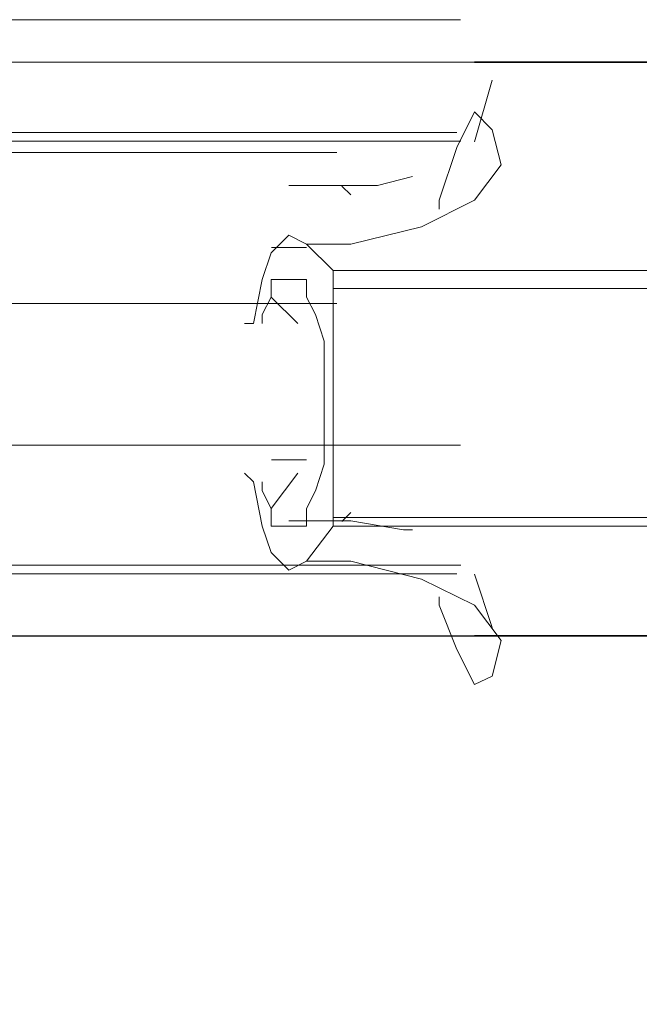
# Model space of a CAD drawing. Extents: x 44 to 177, y -263 to -14.
# Tile 77 of 256: x 127.31 to 128.63, y -192.18 to -190.07. Entities that reach past the tile are written whole.
import ezdxf

# ---------------------------------------------------------------- set-up
doc = ezdxf.new("R2010")
doc.units = 0
doc.header["$MEASUREMENT"] = 0
doc.layers.add('Livello 1', color=7, linetype='Continuous', lineweight=0)

# ---------------------------------------------------------------- blocks, each defined once
blk = doc.blocks.new('Block_0')
at = {"layer": 'Livello 1', "color": 250, "lineweight": 9, "true_color": 0x333333}
for points, knots in [([(128.2497, -190.0716), (128.2497, -190.0716), (128.0607, -190.0716), (128.0607, -190.0716), (128.0607, -190.0716), (126.7517, -190.0716), (126.7517, -190.0716), (126.7517, -190.0716), (125.4237, -190.0716), (125.4237, -190.0716), (125.4237, -190.0716), (124.0957, -190.0716), (124.0957, -190.0716), (124.0957, -190.0716), (122.7677, -190.0716), (122.7677, -190.0716), (122.7677, -190.0716), (121.4207, -190.0716), (121.4207, -190.0716), (121.4207, -190.0716), (120.0737, -190.0716), (120.0737, -190.0716), (120.0737, -190.0716), (118.7457, -190.0716), (118.7457, -190.0716), (118.7457, -190.0716), (117.3797, -190.0716), (117.3797, -190.0716), (117.3797, -190.0716), (116.0337, -190.0716), (116.0337, -190.0716), (116.0337, -190.0716), (114.6867, -190.0716), (114.6867, -190.0716), (114.6867, -190.0716), (113.3397, -190.0716), (113.3397, -190.0716), (113.3397, -190.0716), (111.9927, -190.0716), (111.9927, -190.0716), (111.9927, -190.0716), (110.6457, -190.0716), (110.6457, -190.0716), (110.6457, -190.0716), (109.3177, -190.0716), (109.3177, -190.0716), (109.3177, -190.0716), (107.9707, -190.0716), (107.9707, -190.0716), (107.9707, -190.0716), (106.6427, -190.0716), (106.6427, -190.0716), (106.6427, -190.0716), (105.3337, -190.0716), (105.3337, -190.0716), (105.3337, -190.0716), (104.0257, -190.0716), (104.0257, -190.0716), (104.0257, -190.0716), (103.8167, -190.0716), (103.8167, -190.0716)], [0, 0, 0, 0, 1, 1, 1, 2, 2, 2, 3, 3, 3, 4, 4, 4, 5, 5, 5, 6, 6, 6, 7, 7, 7, 8, 8, 8, 9, 9, 9, 10, 10, 10, 11, 11, 11, 12, 12, 12, 13, 13, 13, 14, 14, 14, 15, 15, 15, 16, 16, 16, 17, 17, 17, 18, 18, 18, 19, 19, 19, 20, 20, 20, 20]), ([(128.2973, -190.1625), (128.2973, -190.1625), (128.0323, -190.1625), (128.0323, -190.1625), (128.0323, -190.1625), (126.7083, -190.1625), (126.7083, -190.1625), (126.7083, -190.1625), (125.4023, -190.1625), (125.4023, -190.1625), (125.4023, -190.1625), (124.0773, -190.1625), (124.0773, -190.1625), (124.0773, -190.1625), (122.7523, -190.1625), (122.7523, -190.1625), (122.7523, -190.1625), (121.4083, -190.1625), (121.4083, -190.1625), (121.4083, -190.1625), (120.0643, -190.1625), (120.0643, -190.1625), (120.0643, -190.1625), (118.7213, -190.1625), (118.7213, -190.1625), (118.7213, -190.1625), (117.3773, -190.1625), (117.3773, -190.1625), (117.3773, -190.1625), (116.0333, -190.1625), (116.0333, -190.1625), (116.0333, -190.1625), (114.6893, -190.1625), (114.6893, -190.1625), (114.6893, -190.1625), (113.3453, -190.1625), (113.3453, -190.1625), (113.3453, -190.1625), (112.0023, -190.1625), (112.0023, -190.1625), (112.0023, -190.1625), (110.6583, -190.1625), (110.6583, -190.1625), (110.6583, -190.1625), (109.3333, -190.1625), (109.3333, -190.1625), (109.3333, -190.1625), (108.0083, -190.1625), (108.0083, -190.1625), (108.0083, -190.1625), (106.6833, -190.1625), (106.6833, -190.1625), (106.6833, -190.1625), (105.3583, -190.1625), (105.3583, -190.1625), (105.3583, -190.1625), (104.0533, -190.1625), (104.0533, -190.1625), (104.0533, -190.1625), (103.7883, -190.1625), (103.7883, -190.1625)], [0, 0, 0, 0, 1, 1, 1, 2, 2, 2, 3, 3, 3, 4, 4, 4, 5, 5, 5, 6, 6, 6, 7, 7, 7, 8, 8, 8, 9, 9, 9, 10, 10, 10, 11, 11, 11, 12, 12, 12, 13, 13, 13, 14, 14, 14, 15, 15, 15, 16, 16, 16, 17, 17, 17, 18, 18, 18, 19, 19, 19, 20, 20, 20, 20]), ([(128.2796, -190.2694), (128.2796, -190.2694), (128.2416, -190.3454), (128.2416, -190.3454), (128.2416, -190.3454), (128.2036, -190.4584), (128.2036, -190.4584), (128.2036, -190.4584), (128.2036, -190.4774), (128.2036, -190.4774)], [0, 0, 0, 0, 1, 1, 1, 2, 2, 2, 3, 3, 3, 3]), ([(128.3176, -190.3074), (128.3176, -190.3074), (128.3366, -190.3824), (128.3366, -190.3824), (128.3366, -190.3824), (128.2796, -190.4584), (128.2796, -190.4584), (128.2796, -190.4584), (128.1656, -190.5154), (128.1656, -190.5154), (128.1656, -190.5154), (128.0146, -190.5524), (128.0146, -190.5524)], [0, 0, 0, 0, 1, 1, 1, 2, 2, 2, 3, 3, 3, 4, 4, 4, 4]), ([(128.2499, -190.3323), (128.2499, -190.3323), (128.0599, -190.3323), (128.0599, -190.3323), (128.0599, -190.3323), (126.7519, -190.3323), (126.7519, -190.3323), (126.7519, -190.3323), (125.4239, -190.3323), (125.4239, -190.3323), (125.4239, -190.3323), (124.0959, -190.3323), (124.0959, -190.3323), (124.0959, -190.3323), (122.7679, -190.3323), (122.7679, -190.3323), (122.7679, -190.3323), (121.4209, -190.3323), (121.4209, -190.3323), (121.4209, -190.3323), (120.0739, -190.3323), (120.0739, -190.3323), (120.0739, -190.3323), (118.7269, -190.3323), (118.7269, -190.3323), (118.7269, -190.3323), (117.3799, -190.3323), (117.3799, -190.3323), (117.3799, -190.3323), (116.0329, -190.3323), (116.0329, -190.3323), (116.0329, -190.3323), (114.6869, -190.3323), (114.6869, -190.3323), (114.6869, -190.3323), (113.3399, -190.3323), (113.3399, -190.3323), (113.3399, -190.3323), (111.9929, -190.3323), (111.9929, -190.3323), (111.9929, -190.3323), (110.6459, -190.3323), (110.6459, -190.3323), (110.6459, -190.3323), (109.3179, -190.3323), (109.3179, -190.3323), (109.3179, -190.3323), (107.9709, -190.3323), (107.9709, -190.3323), (107.9709, -190.3323), (106.6429, -190.3323), (106.6429, -190.3323), (106.6429, -190.3323), (105.3339, -190.3323), (105.3339, -190.3323), (105.3339, -190.3323), (104.0249, -190.3323), (104.0249, -190.3323), (104.0249, -190.3323), (103.8169, -190.3323), (103.8169, -190.3323)], [0, 0, 0, 0, 1, 1, 1, 2, 2, 2, 3, 3, 3, 4, 4, 4, 5, 5, 5, 6, 6, 6, 7, 7, 7, 8, 8, 8, 9, 9, 9, 10, 10, 10, 11, 11, 11, 12, 12, 12, 13, 13, 13, 14, 14, 14, 15, 15, 15, 16, 16, 16, 17, 17, 17, 18, 18, 18, 19, 19, 19, 20, 20, 20, 20]), ([(103.8443, -190.3135), (103.8443, -190.3135), (104.1093, -190.3135), (104.1093, -190.3135), (104.1093, -190.3135), (105.4153, -190.3135), (105.4153, -190.3135), (105.4153, -190.3135), (106.7213, -190.3135), (106.7213, -190.3135), (106.7213, -190.3135), (108.0273, -190.3135), (108.0273, -190.3135), (108.0273, -190.3135), (109.3523, -190.3135), (109.3523, -190.3135), (109.3523, -190.3135), (110.6963, -190.3135), (110.6963, -190.3135), (110.6963, -190.3135), (112.0213, -190.3135), (112.0213, -190.3135), (112.0213, -190.3135), (113.3643, -190.3135), (113.3643, -190.3135), (113.3643, -190.3135), (114.6893, -190.3135), (114.6893, -190.3135), (114.6893, -190.3135), (116.0333, -190.3135), (116.0333, -190.3135), (116.0333, -190.3135), (117.3773, -190.3135), (117.3773, -190.3135), (117.3773, -190.3135), (118.7213, -190.3135), (118.7213, -190.3135), (118.7213, -190.3135), (120.0453, -190.3135), (120.0453, -190.3135), (120.0453, -190.3135), (121.3893, -190.3135), (121.3893, -190.3135), (121.3893, -190.3135), (122.7143, -190.3135), (122.7143, -190.3135), (122.7143, -190.3135), (124.0393, -190.3135), (124.0393, -190.3135), (124.0393, -190.3135), (125.3643, -190.3135), (125.3643, -190.3135), (125.3643, -190.3135), (126.6703, -190.3135), (126.6703, -190.3135), (126.6703, -190.3135), (127.9763, -190.3135), (127.9763, -190.3135), (127.9763, -190.3135), (128.2413, -190.3135), (128.2413, -190.3135)], [0, 0, 0, 0, 1, 1, 1, 2, 2, 2, 3, 3, 3, 4, 4, 4, 5, 5, 5, 6, 6, 6, 7, 7, 7, 8, 8, 8, 9, 9, 9, 10, 10, 10, 11, 11, 11, 12, 12, 12, 13, 13, 13, 14, 14, 14, 15, 15, 15, 16, 16, 16, 17, 17, 17, 18, 18, 18, 19, 19, 19, 20, 20, 20, 20]), ([(127.9847, -190.3566), (127.9847, -190.3566), (127.5677, -190.3566), (127.5677, -190.3566), (127.5677, -190.3566), (126.9227, -190.3566), (126.9227, -190.3566), (126.9227, -190.3566), (126.3717, -190.3566), (126.3717, -190.3566), (126.3717, -190.3566), (125.9167, -190.3566), (125.9167, -190.3566), (125.9167, -190.3566), (125.5377, -190.3566), (125.5377, -190.3566), (125.5377, -190.3566), (124.1527, -190.3566), (124.1527, -190.3566), (124.1527, -190.3566), (121.5917, -190.3566), (121.5917, -190.3566), (121.5917, -190.3566), (120.0547, -190.3566), (120.0547, -190.3566), (120.0547, -190.3566), (118.5377, -190.3566), (118.5377, -190.3566), (118.5377, -190.3566), (117.0957, -190.3566), (117.0957, -190.3566), (117.0957, -190.3566), (116.0147, -190.3566), (116.0147, -190.3566), (116.0147, -190.3566), (114.8377, -190.3566), (114.8377, -190.3566), (114.8377, -190.3566), (113.5857, -190.3566), (113.5857, -190.3566), (113.5857, -190.3566), (112.3717, -190.3566), (112.3717, -190.3566), (112.3717, -190.3566), (111.2907, -190.3566), (111.2907, -190.3566), (111.2907, -190.3566), (110.8547, -190.3566), (110.8547, -190.3566), (110.8547, -190.3566), (110.3427, -190.3566), (110.3427, -190.3566), (110.3427, -190.3566), (109.7167, -190.3566), (109.7167, -190.3566), (109.7167, -190.3566), (108.9957, -190.3566), (108.9957, -190.3566), (108.9957, -190.3566), (108.1607, -190.3566), (108.1607, -190.3566), (108.1607, -190.3566), (107.2307, -190.3566), (107.2307, -190.3566), (107.2307, -190.3566), (106.2257, -190.3566), (106.2257, -190.3566), (106.2257, -190.3566), (105.1067, -190.3566), (105.1067, -190.3566), (105.1067, -190.3566), (104.0817, -190.3566), (104.0817, -190.3566)], [0, 0, 0, 0, 1, 1, 1, 2, 2, 2, 3, 3, 3, 4, 4, 4, 5, 5, 5, 6, 6, 6, 7, 7, 7, 8, 8, 8, 9, 9, 9, 10, 10, 10, 11, 11, 11, 12, 12, 12, 13, 13, 13, 14, 14, 14, 15, 15, 15, 16, 16, 16, 17, 17, 17, 18, 18, 18, 19, 19, 19, 20, 20, 20, 21, 21, 21, 22, 22, 22, 23, 23, 23, 24, 24, 24, 24]), ([(128.1466, -190.4077), (128.1466, -190.4077), (128.0716, -190.4267), (128.0716, -190.4267), (128.0716, -190.4267), (127.9956, -190.4267), (127.9956, -190.4267)], [0, 0, 0, 0, 1, 1, 1, 2, 2, 2, 2]), ([(127.9196, -190.5524), (127.9196, -190.5524), (127.8816, -190.5334), (127.8816, -190.5334), (127.8816, -190.5334), (127.8436, -190.5714), (127.8436, -190.5714), (127.8436, -190.5714), (127.8246, -190.6284), (127.8246, -190.6284), (127.8246, -190.6284), (127.8056, -190.7224), (127.8056, -190.7224), (127.8056, -190.7224), (127.7866, -190.7224), (127.7866, -190.7224)], [0, 0, 0, 0, 1, 1, 1, 2, 2, 2, 3, 3, 3, 4, 4, 4, 5, 5, 5, 5]), ([(127.8436, -190.6664), (127.8436, -190.6664), (127.8436, -190.6474), (127.8436, -190.6474), (127.8436, -190.6474), (127.8436, -190.6284), (127.8436, -190.6284), (127.8436, -190.6284), (127.8626, -190.6284), (127.8626, -190.6284)], [0, 0, 0, 0, 1, 1, 1, 2, 2, 2, 3, 3, 3, 3]), ([(127.9006, -190.6284), (127.9006, -190.6284), (127.9006, -190.6284), (127.9006, -190.6284), (127.9006, -190.6284), (127.8816, -190.6284), (127.8816, -190.6284), (127.8816, -190.6284), (127.8626, -190.6284), (127.8626, -190.6284)], [0, 0, 0, 0, 1, 1, 1, 2, 2, 2, 3, 3, 3, 3]), ([(127.9196, -190.6284), (127.9196, -190.6284), (127.9196, -190.6284), (127.9196, -190.6284), (127.9196, -190.6284), (127.9196, -190.6474), (127.9196, -190.6474), (127.9196, -190.6474), (127.9196, -190.6664), (127.9196, -190.6664)], [0, 0, 0, 0, 1, 1, 1, 2, 2, 2, 3, 3, 3, 3]), ([(127.9766, -190.6474), (127.9766, -190.6474), (127.9766, -190.6284), (127.9766, -190.6284), (127.9766, -190.6284), (127.9766, -190.6094), (127.9766, -190.6094)], [0, 0, 0, 0, 1, 1, 1, 2, 2, 2, 2]), ([(127.8436, -190.6664), (127.8436, -190.6664), (127.8246, -190.7034), (127.8246, -190.7034), (127.8246, -190.7034), (127.8246, -190.7224), (127.8246, -190.7224)], [0, 0, 0, 0, 1, 1, 1, 2, 2, 2, 2]), ([(127.9196, -191.1194), (127.9196, -191.1194), (127.9386, -191.0814), (127.9386, -191.0814), (127.9386, -191.0814), (127.9576, -191.0244), (127.9576, -191.0244), (127.9576, -191.0244), (127.9576, -190.9684), (127.9576, -190.9684), (127.9576, -190.9684), (127.9576, -190.8924), (127.9576, -190.8924), (127.9576, -190.8924), (127.9576, -190.8174), (127.9576, -190.8174), (127.9576, -190.8174), (127.9576, -190.7604), (127.9576, -190.7604), (127.9576, -190.7604), (127.9386, -190.7034), (127.9386, -190.7034), (127.9386, -190.7034), (127.9196, -190.6664), (127.9196, -190.6664)], [0, 0, 0, 0, 1, 1, 1, 2, 2, 2, 3, 3, 3, 4, 4, 4, 5, 5, 5, 6, 6, 6, 7, 7, 7, 8, 8, 8, 8]), ([(104.0817, -190.6796), (104.0817, -190.6796), (104.6507, -190.6796), (104.6507, -190.6796), (104.6507, -190.6796), (105.2967, -190.6796), (105.2967, -190.6796), (105.2967, -190.6796), (105.8467, -190.6796), (105.8467, -190.6796), (105.8467, -190.6796), (106.3207, -190.6796), (106.3207, -190.6796), (106.3207, -190.6796), (106.6807, -190.6796), (106.6807, -190.6796), (106.6807, -190.6796), (108.0657, -190.6796), (108.0657, -190.6796), (108.0657, -190.6796), (110.6267, -190.6796), (110.6267, -190.6796), (110.6267, -190.6796), (112.1637, -190.6796), (112.1637, -190.6796), (112.1637, -190.6796), (113.6807, -190.6796), (113.6807, -190.6796), (113.6807, -190.6796), (115.1227, -190.6796), (115.1227, -190.6796), (115.1227, -190.6796), (116.2037, -190.6796), (116.2037, -190.6796), (116.2037, -190.6796), (117.3797, -190.6796), (117.3797, -190.6796), (117.3797, -190.6796), (118.6327, -190.6796), (118.6327, -190.6796), (118.6327, -190.6796), (119.8467, -190.6796), (119.8467, -190.6796), (119.8467, -190.6796), (120.9277, -190.6796), (120.9277, -190.6796), (120.9277, -190.6796), (121.3637, -190.6796), (121.3637, -190.6796), (121.3637, -190.6796), (121.8757, -190.6796), (121.8757, -190.6796), (121.8757, -190.6796), (122.5027, -190.6796), (122.5027, -190.6796), (122.5027, -190.6796), (123.2227, -190.6796), (123.2227, -190.6796), (123.2227, -190.6796), (124.0577, -190.6796), (124.0577, -190.6796), (124.0577, -190.6796), (124.9877, -190.6796), (124.9877, -190.6796), (124.9877, -190.6796), (125.9927, -190.6796), (125.9927, -190.6796), (125.9927, -190.6796), (127.1117, -190.6796), (127.1117, -190.6796), (127.1117, -190.6796), (127.9847, -190.6796), (127.9847, -190.6796)], [0, 0, 0, 0, 1, 1, 1, 2, 2, 2, 3, 3, 3, 4, 4, 4, 5, 5, 5, 6, 6, 6, 7, 7, 7, 8, 8, 8, 9, 9, 9, 10, 10, 10, 11, 11, 11, 12, 12, 12, 13, 13, 13, 14, 14, 14, 15, 15, 15, 16, 16, 16, 17, 17, 17, 18, 18, 18, 19, 19, 19, 20, 20, 20, 21, 21, 21, 22, 22, 22, 23, 23, 23, 24, 24, 24, 24]), ([(103.8167, -190.9836), (103.8167, -190.9836), (104.0257, -190.9836), (104.0257, -190.9836), (104.0257, -190.9836), (105.3337, -190.9836), (105.3337, -190.9836), (105.3337, -190.9836), (106.6427, -190.9836), (106.6427, -190.9836), (106.6427, -190.9836), (107.9707, -190.9836), (107.9707, -190.9836), (107.9707, -190.9836), (109.3177, -190.9836), (109.3177, -190.9836), (109.3177, -190.9836), (110.6457, -190.9836), (110.6457, -190.9836), (110.6457, -190.9836), (111.9927, -190.9836), (111.9927, -190.9836), (111.9927, -190.9836), (113.3397, -190.9836), (113.3397, -190.9836), (113.3397, -190.9836), (114.6867, -190.9836), (114.6867, -190.9836), (114.6867, -190.9836), (116.0337, -190.9836), (116.0337, -190.9836), (116.0337, -190.9836), (117.3797, -190.9836), (117.3797, -190.9836), (117.3797, -190.9836), (118.7457, -190.9836), (118.7457, -190.9836), (118.7457, -190.9836), (120.0737, -190.9836), (120.0737, -190.9836), (120.0737, -190.9836), (121.4207, -190.9836), (121.4207, -190.9836), (121.4207, -190.9836), (122.7677, -190.9836), (122.7677, -190.9836), (122.7677, -190.9836), (124.0957, -190.9836), (124.0957, -190.9836), (124.0957, -190.9836), (125.4237, -190.9836), (125.4237, -190.9836), (125.4237, -190.9836), (126.7517, -190.9836), (126.7517, -190.9836), (126.7517, -190.9836), (128.0607, -190.9836), (128.0607, -190.9836), (128.0607, -190.9836), (128.2497, -190.9836), (128.2497, -190.9836)], [0, 0, 0, 0, 1, 1, 1, 2, 2, 2, 3, 3, 3, 4, 4, 4, 5, 5, 5, 6, 6, 6, 7, 7, 7, 8, 8, 8, 9, 9, 9, 10, 10, 10, 11, 11, 11, 12, 12, 12, 13, 13, 13, 14, 14, 14, 15, 15, 15, 16, 16, 16, 17, 17, 17, 18, 18, 18, 19, 19, 19, 20, 20, 20, 20]), ([(127.7866, -191.0434), (127.7866, -191.0434), (127.8056, -191.0624), (127.8056, -191.0624), (127.8056, -191.0624), (127.8246, -191.1574), (127.8246, -191.1574), (127.8246, -191.1574), (127.8436, -191.2134), (127.8436, -191.2134), (127.8436, -191.2134), (127.8816, -191.2514), (127.8816, -191.2514), (127.8816, -191.2514), (127.9196, -191.2324), (127.9196, -191.2324)], [0, 0, 0, 0, 1, 1, 1, 2, 2, 2, 3, 3, 3, 4, 4, 4, 5, 5, 5, 5]), ([(127.8246, -191.0624), (127.8246, -191.0624), (127.8246, -191.0814), (127.8246, -191.0814), (127.8246, -191.0814), (127.8436, -191.1194), (127.8436, -191.1194)], [0, 0, 0, 0, 1, 1, 1, 2, 2, 2, 2]), ([(127.8626, -191.1574), (127.8626, -191.1574), (127.8436, -191.1574), (127.8436, -191.1574), (127.8436, -191.1574), (127.8436, -191.1384), (127.8436, -191.1384), (127.8436, -191.1384), (127.8436, -191.1194), (127.8436, -191.1194)], [0, 0, 0, 0, 1, 1, 1, 2, 2, 2, 3, 3, 3, 3]), ([(127.9196, -191.1194), (127.9196, -191.1194), (127.9196, -191.1194), (127.9196, -191.1194), (127.9196, -191.1194), (127.9196, -191.1384), (127.9196, -191.1384), (127.9196, -191.1384), (127.9196, -191.1574), (127.9196, -191.1574)], [0, 0, 0, 0, 1, 1, 1, 2, 2, 2, 3, 3, 3, 3]), ([(127.9766, -191.1574), (127.9766, -191.1574), (127.9766, -191.1574), (127.9766, -191.1574), (127.9766, -191.1574), (127.9766, -191.1384), (127.9766, -191.1384)], [0, 0, 0, 0, 1, 1, 1, 2, 2, 2, 2]), ([(127.9956, -191.1457), (127.9956, -191.1457), (128.0146, -191.1457), (128.0146, -191.1457), (128.0146, -191.1457), (128.1276, -191.1647), (128.1276, -191.1647), (128.1276, -191.1647), (128.1466, -191.1647), (128.1466, -191.1647)], [0, 0, 0, 0, 1, 1, 1, 2, 2, 2, 3, 3, 3, 3]), ([(127.9006, -191.1574), (127.9006, -191.1574), (127.8816, -191.1574), (127.8816, -191.1574), (127.8816, -191.1574), (127.8626, -191.1574), (127.8626, -191.1574)], [0, 0, 0, 0, 1, 1, 1, 2, 2, 2, 2]), ([(127.8626, -191.1574), (127.8626, -191.1574), (127.8626, -191.1574), (127.8626, -191.1574), (127.8626, -191.1574), (127.8816, -191.1574), (127.8816, -191.1574), (127.8816, -191.1574), (127.9006, -191.1574), (127.9006, -191.1574)], [0, 0, 0, 0, 1, 1, 1, 2, 2, 2, 3, 3, 3, 3]), ([(128.2499, -191.2403), (128.2499, -191.2403), (128.0599, -191.2403), (128.0599, -191.2403), (128.0599, -191.2403), (126.7519, -191.2403), (126.7519, -191.2403), (126.7519, -191.2403), (125.4239, -191.2403), (125.4239, -191.2403), (125.4239, -191.2403), (124.0959, -191.2403), (124.0959, -191.2403), (124.0959, -191.2403), (122.7679, -191.2403), (122.7679, -191.2403), (122.7679, -191.2403), (121.4209, -191.2403), (121.4209, -191.2403), (121.4209, -191.2403), (120.0739, -191.2403), (120.0739, -191.2403), (120.0739, -191.2403), (118.7269, -191.2403), (118.7269, -191.2403), (118.7269, -191.2403), (117.3799, -191.2403), (117.3799, -191.2403), (117.3799, -191.2403), (116.0329, -191.2403), (116.0329, -191.2403), (116.0329, -191.2403), (114.6869, -191.2403), (114.6869, -191.2403), (114.6869, -191.2403), (113.3399, -191.2403), (113.3399, -191.2403), (113.3399, -191.2403), (111.9929, -191.2403), (111.9929, -191.2403), (111.9929, -191.2403), (110.6459, -191.2403), (110.6459, -191.2403), (110.6459, -191.2403), (109.3179, -191.2403), (109.3179, -191.2403), (109.3179, -191.2403), (107.9709, -191.2403), (107.9709, -191.2403), (107.9709, -191.2403), (106.6429, -191.2403), (106.6429, -191.2403), (106.6429, -191.2403), (105.3339, -191.2403), (105.3339, -191.2403), (105.3339, -191.2403), (104.0249, -191.2403), (104.0249, -191.2403), (104.0249, -191.2403), (103.8169, -191.2403), (103.8169, -191.2403)], [0, 0, 0, 0, 1, 1, 1, 2, 2, 2, 3, 3, 3, 4, 4, 4, 5, 5, 5, 6, 6, 6, 7, 7, 7, 8, 8, 8, 9, 9, 9, 10, 10, 10, 11, 11, 11, 12, 12, 12, 13, 13, 13, 14, 14, 14, 15, 15, 15, 16, 16, 16, 17, 17, 17, 18, 18, 18, 19, 19, 19, 20, 20, 20, 20]), ([(128.0146, -191.2324), (128.0146, -191.2324), (128.0146, -191.2324), (128.0146, -191.2324), (128.0146, -191.2324), (128.1656, -191.2704), (128.1656, -191.2704), (128.1656, -191.2704), (128.2796, -191.3264), (128.2796, -191.3264), (128.2796, -191.3264), (128.3366, -191.4024), (128.3366, -191.4024), (128.3366, -191.4024), (128.3176, -191.4784), (128.3176, -191.4784)], [0, 0, 0, 0, 1, 1, 1, 2, 2, 2, 3, 3, 3, 4, 4, 4, 5, 5, 5, 5]), ([(103.8443, -191.2595), (103.8443, -191.2595), (104.1093, -191.2595), (104.1093, -191.2595), (104.1093, -191.2595), (105.4153, -191.2595), (105.4153, -191.2595), (105.4153, -191.2595), (106.7213, -191.2595), (106.7213, -191.2595), (106.7213, -191.2595), (108.0273, -191.2595), (108.0273, -191.2595), (108.0273, -191.2595), (109.3523, -191.2595), (109.3523, -191.2595), (109.3523, -191.2595), (110.6963, -191.2595), (110.6963, -191.2595), (110.6963, -191.2595), (112.0213, -191.2595), (112.0213, -191.2595), (112.0213, -191.2595), (113.3643, -191.2595), (113.3643, -191.2595), (113.3643, -191.2595), (114.6893, -191.2595), (114.6893, -191.2595), (114.6893, -191.2595), (116.0333, -191.2595), (116.0333, -191.2595), (116.0333, -191.2595), (117.3773, -191.2595), (117.3773, -191.2595), (117.3773, -191.2595), (118.7213, -191.2595), (118.7213, -191.2595), (118.7213, -191.2595), (120.0453, -191.2595), (120.0453, -191.2595), (120.0453, -191.2595), (121.3893, -191.2595), (121.3893, -191.2595), (121.3893, -191.2595), (122.7143, -191.2595), (122.7143, -191.2595), (122.7143, -191.2595), (124.0393, -191.2595), (124.0393, -191.2595), (124.0393, -191.2595), (125.3643, -191.2595), (125.3643, -191.2595), (125.3643, -191.2595), (126.6703, -191.2595), (126.6703, -191.2595), (126.6703, -191.2595), (127.9763, -191.2595), (127.9763, -191.2595), (127.9763, -191.2595), (128.2413, -191.2595), (128.2413, -191.2595)], [0, 0, 0, 0, 1, 1, 1, 2, 2, 2, 3, 3, 3, 4, 4, 4, 5, 5, 5, 6, 6, 6, 7, 7, 7, 8, 8, 8, 9, 9, 9, 10, 10, 10, 11, 11, 11, 12, 12, 12, 13, 13, 13, 14, 14, 14, 15, 15, 15, 16, 16, 16, 17, 17, 17, 18, 18, 18, 19, 19, 19, 20, 20, 20, 20]), ([(128.2036, -191.3084), (128.2036, -191.3084), (128.2036, -191.3264), (128.2036, -191.3264), (128.2036, -191.3264), (128.2416, -191.4214), (128.2416, -191.4214), (128.2416, -191.4214), (128.2796, -191.4964), (128.2796, -191.4964)], [0, 0, 0, 0, 1, 1, 1, 2, 2, 2, 3, 3, 3, 3]), ([(103.7599, -191.3923), (103.7599, -191.3923), (104.0249, -191.3923), (104.0249, -191.3923), (104.0249, -191.3923), (105.3339, -191.3923), (105.3339, -191.3923), (105.3339, -191.3923), (106.6619, -191.3923), (106.6619, -191.3923), (106.6619, -191.3923), (107.9899, -191.3923), (107.9899, -191.3923), (107.9899, -191.3923), (109.3179, -191.3923), (109.3179, -191.3923), (109.3179, -191.3923), (110.6459, -191.3923), (110.6459, -191.3923), (110.6459, -191.3923), (111.9929, -191.3923), (111.9929, -191.3923), (111.9929, -191.3923), (113.3399, -191.3923), (113.3399, -191.3923), (113.3399, -191.3923), (114.6869, -191.3923), (114.6869, -191.3923), (114.6869, -191.3923), (116.0329, -191.3923), (116.0329, -191.3923), (116.0329, -191.3923), (117.3799, -191.3923), (117.3799, -191.3923), (117.3799, -191.3923), (118.7269, -191.3923), (118.7269, -191.3923), (118.7269, -191.3923), (120.0739, -191.3923), (120.0739, -191.3923), (120.0739, -191.3923), (121.4209, -191.3923), (121.4209, -191.3923), (121.4209, -191.3923), (122.7679, -191.3923), (122.7679, -191.3923), (122.7679, -191.3923), (124.0959, -191.3923), (124.0959, -191.3923), (124.0959, -191.3923), (125.4239, -191.3923), (125.4239, -191.3923), (125.4239, -191.3923), (126.7329, -191.3923), (126.7329, -191.3923), (126.7329, -191.3923), (128.0599, -191.3923), (128.0599, -191.3923), (128.0599, -191.3923), (128.3259, -191.3923), (128.3259, -191.3923)], [0, 0, 0, 0, 1, 1, 1, 2, 2, 2, 3, 3, 3, 4, 4, 4, 5, 5, 5, 6, 6, 6, 7, 7, 7, 8, 8, 8, 9, 9, 9, 10, 10, 10, 11, 11, 11, 12, 12, 12, 13, 13, 13, 14, 14, 14, 15, 15, 15, 16, 16, 16, 17, 17, 17, 18, 18, 18, 19, 19, 19, 20, 20, 20, 20]), ([(128.2973, -191.3925), (128.2973, -191.3925), (128.0323, -191.3925), (128.0323, -191.3925), (128.0323, -191.3925), (126.7263, -191.3925), (126.7263, -191.3925), (126.7263, -191.3925), (125.4023, -191.3925), (125.4023, -191.3925), (125.4023, -191.3925), (124.0773, -191.3925), (124.0773, -191.3925), (124.0773, -191.3925), (122.7523, -191.3925), (122.7523, -191.3925), (122.7523, -191.3925), (121.4083, -191.3925), (121.4083, -191.3925), (121.4083, -191.3925), (120.0643, -191.3925), (120.0643, -191.3925), (120.0643, -191.3925), (118.7213, -191.3925), (118.7213, -191.3925), (118.7213, -191.3925), (117.3773, -191.3925), (117.3773, -191.3925), (117.3773, -191.3925), (116.0333, -191.3925), (116.0333, -191.3925), (116.0333, -191.3925), (114.6893, -191.3925), (114.6893, -191.3925), (114.6893, -191.3925), (113.3453, -191.3925), (113.3453, -191.3925), (113.3453, -191.3925), (112.0023, -191.3925), (112.0023, -191.3925), (112.0023, -191.3925), (110.6583, -191.3925), (110.6583, -191.3925), (110.6583, -191.3925), (109.3333, -191.3925), (109.3333, -191.3925), (109.3333, -191.3925), (107.9893, -191.3925), (107.9893, -191.3925), (107.9893, -191.3925), (106.6643, -191.3925), (106.6643, -191.3925), (106.6643, -191.3925), (105.3583, -191.3925), (105.3583, -191.3925), (105.3583, -191.3925), (104.0533, -191.3925), (104.0533, -191.3925), (104.0533, -191.3925), (103.7883, -191.3925), (103.7883, -191.3925)], [0, 0, 0, 0, 1, 1, 1, 2, 2, 2, 3, 3, 3, 4, 4, 4, 5, 5, 5, 6, 6, 6, 7, 7, 7, 8, 8, 8, 9, 9, 9, 10, 10, 10, 11, 11, 11, 12, 12, 12, 13, 13, 13, 14, 14, 14, 15, 15, 15, 16, 16, 16, 17, 17, 17, 18, 18, 18, 19, 19, 19, 20, 20, 20, 20])]:
    blk.add_open_spline(points, degree=3, knots=knots, dxfattribs=at)
for points in [[(129.1702, -190.1631), (129.1702, -190.1631), (128.2792, -190.1631), (128.2792, -190.1631)], [(129.1706, -190.1617), (129.1706, -190.1617), (128.2796, -190.1617), (128.2796, -190.1617)], [(128.2792, -190.3331), (128.2792, -190.3331), (128.3172, -190.2011), (128.3172, -190.2011)], [(128.3176, -190.3074), (128.3176, -190.3074), (128.2796, -190.2694), (128.2796, -190.2694)], [(127.9956, -190.4267), (127.9956, -190.4267), (127.8816, -190.4267), (127.8816, -190.4267)], [(128.0142, -190.4471), (128.0142, -190.4471), (127.9952, -190.4281), (127.9952, -190.4281)], [(127.9192, -190.5601), (127.9192, -190.5601), (127.8442, -190.5601), (127.8442, -190.5601)], [(127.9196, -190.5524), (127.9196, -190.5524), (128.0146, -190.5524), (128.0146, -190.5524)], [(127.9766, -190.6094), (127.9766, -190.6094), (127.9196, -190.5524), (127.9196, -190.5524)], [(127.8626, -190.6284), (127.8626, -190.6284), (127.9196, -190.6284), (127.9196, -190.6284)], [(127.8626, -190.6284), (127.8626, -190.6284), (127.9006, -190.6284), (127.9006, -190.6284)], [(127.9196, -190.6284), (127.9196, -190.6284), (127.9006, -190.6284), (127.9006, -190.6284)], [(127.9766, -190.6094), (127.9766, -190.6094), (129.8716, -190.6094), (129.8716, -190.6094)], [(127.9766, -191.1384), (127.9766, -191.1384), (127.9766, -190.6474), (127.9766, -190.6474)], [(129.8906, -190.6474), (129.8906, -190.6474), (127.9766, -190.6474), (127.9766, -190.6474)], [(127.9006, -190.7224), (127.9006, -190.7224), (127.8436, -190.6664), (127.8436, -190.6664)], [(127.8442, -191.0151), (127.8442, -191.0151), (127.9192, -191.0151), (127.9192, -191.0151)], [(127.8436, -191.1194), (127.8436, -191.1194), (127.9006, -191.0434), (127.9006, -191.0434)], [(127.9952, -191.1471), (127.9952, -191.1471), (128.0142, -191.1281), (128.0142, -191.1281)], [(127.8816, -191.1457), (127.8816, -191.1457), (127.9956, -191.1457), (127.9956, -191.1457)], [(127.9766, -191.1384), (127.9766, -191.1384), (129.8906, -191.1384), (129.8906, -191.1384)], [(127.9196, -191.1574), (127.9196, -191.1574), (127.8626, -191.1574), (127.8626, -191.1574)], [(127.9006, -191.1574), (127.9006, -191.1574), (127.9196, -191.1574), (127.9196, -191.1574)], [(127.9196, -191.2324), (127.9196, -191.2324), (127.9766, -191.1574), (127.9766, -191.1574)], [(129.8716, -191.1574), (129.8716, -191.1574), (127.9766, -191.1574), (127.9766, -191.1574)], [(127.9196, -191.2324), (127.9196, -191.2324), (128.0146, -191.2324), (128.0146, -191.2324)], [(128.3172, -191.3741), (128.3172, -191.3741), (128.2792, -191.2601), (128.2792, -191.2601)], [(126.2573, -198.4931), (126.2573, -198.4931), (149.2243, -191.2741), (149.2243, -191.2741)], [(128.2792, -191.3931), (128.2792, -191.3931), (129.1702, -191.3931), (129.1702, -191.3931)], [(128.2796, -191.3917), (128.2796, -191.3917), (129.1706, -191.3917), (129.1706, -191.3917)], [(128.2796, -191.4964), (128.2796, -191.4964), (128.3176, -191.4784), (128.3176, -191.4784)]]:
    blk.add_open_spline(points, degree=3, dxfattribs=at)

msp = doc.modelspace()

# ---------------------------------------------------------------- block references
at = {"layer": 'Livello 1'}
msp.add_blockref('Block_0', (0, 0), dxfattribs=at)

doc.saveas('drawing.dxf')
